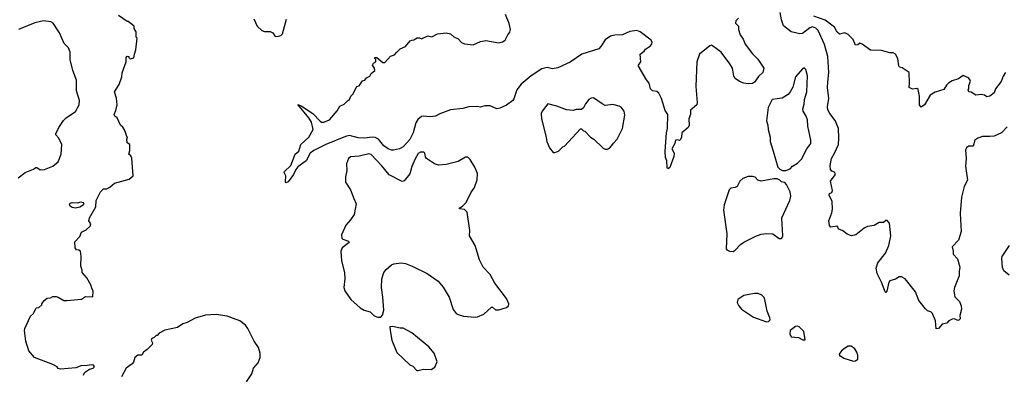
# Model space of a CAD drawing. Extents: x 2220333 to 2384341, y 721037 to 894043.
# Tile 100 of 256: x 2284785 to 2293949, y 794368 to 797667. Entities that reach past the tile are written whole.
import ezdxf

# ---------------------------------------------------------------- set-up
doc = ezdxf.new("R2010")
doc.units = 0

msp = doc.modelspace()

# ---------------------------------------------------------------- linework, layer by layer
at = {"layer": '0CON10XD'}
for points in [[(2285380.7, 794360.7), (2285385, 794377.5), (2285397.7, 794392.3), (2285433.9, 794416.1), (2285470, 794425), (2285480, 794435), (2285480, 794445), (2285471.7, 794451.7), (2285455, 794456.2), (2285395, 794446.7), (2285365, 794450), (2285307, 794427), (2285165, 794416.7), (2285145, 794423.3), (2285135, 794436.7), (2285095, 794460), (2284922.5, 794525), (2284870, 794585), (2284841.2, 794675), (2284830.8, 794775), (2284834.2, 794795.8), (2284885, 794910), (2284912.5, 794935), (2284935, 794980), (2284943, 794987), (2284965, 794990), (2284990, 795015), (2284990, 795025), (2285012.5, 795055), (2285040, 795075), (2285071.7, 795078.3), (2285095, 795092.5), (2285125, 795092.5), (2285145, 795086.7), (2285195, 795053.3), (2285225, 795053.3), (2285361.7, 795068.3), (2285397, 795093), (2285465, 795090), (2285470, 795145), (2285457.5, 795165), (2285450, 795195), (2285410, 795265), (2285366.7, 795315), (2285366.1, 795336.1), (2285353.3, 795375), (2285356.7, 795465), (2285350, 795515), (2285335, 795522.5), (2285315, 795527.5), (2285302.5, 795545), (2285298.3, 795601.7), (2285345, 795650), (2285360.7, 795689.3), (2285405, 795712.5), (2285442.5, 795745), (2285446.4, 795766.4), (2285430, 795795), (2285433.8, 795825), (2285493.8, 795925), (2285495.9, 795984.1), (2285536.7, 796065), (2285565, 796092.5), (2285596.4, 796093.6), (2285625, 796107.5), (2285667.5, 796145), (2285805, 796182.5), (2285840, 796215), (2285829.3, 796379.3), (2285819.3, 796399.3), (2285800, 796415), (2285810.7, 796449.3), (2285810, 796505), (2285785, 796520), (2285782.5, 796555), (2285787.5, 796565), (2285760.7, 796640.7), (2285746, 796666), (2285724.2, 796684.2), (2285692.5, 796755), (2285670.7, 796770.7), (2285663.3, 796785), (2285679.3, 796820.7), (2285691.2, 796875), (2285687.7, 796937.7), (2285668.8, 796995), (2285710, 797065), (2285736.7, 797135), (2285738.3, 797171.7), (2285776.7, 797275), (2285777.5, 797315), (2285785, 797327.5), (2285800, 797325), (2285800, 797315), (2285813, 797303), (2285848.3, 797311.7), (2285853, 797347), (2285867.5, 797385), (2285880, 797495), (2285870, 797505), (2285870, 797555), (2285850, 797585), (2285850, 797605), (2285795, 797650), (2285785, 797650), (2285706.1, 797706.1)], [(2290946.4, 796613.6), (2290946.2, 796575), (2290935, 796552.5), (2290925, 796543.3), (2290905, 796550), (2290887.5, 796545), (2290883.8, 796515), (2290856.2, 796465), (2290878, 796425), (2290874, 796395), (2290835, 796292.5), (2290825, 796281.2), (2290815, 796282.5), (2290810.5, 796290.5), (2290808, 796355), (2290796, 796385), (2290794.2, 796445), (2290806.2, 796615), (2290815.8, 796655), (2290818, 796785), (2290792.7, 796822.7), (2290757.5, 796935), (2290735, 796983.3), (2290715, 796998), (2290675, 797006.2), (2290656.2, 797025), (2290644.2, 797075), (2290617.9, 797107.9), (2290544, 797235), (2290544, 797245), (2290567.1, 797275), (2290561.2, 797345), (2290597, 797373), (2290608.3, 797391.7), (2290655.8, 797425), (2290668.9, 797441.1), (2290671.4, 797455), (2290662, 797475), (2290561.2, 797555), (2290530, 797565), (2290465, 797555.5), (2290395, 797525.5), (2290325, 797523.8), (2290285, 797512.1), (2290235, 797480), (2290195, 797417.1), (2290175, 797396.7), (2290015.8, 797345), (2289908.6, 797271.4), (2289795, 797220), (2289745, 797208.9), (2289695, 797222.5), (2289645, 797210), (2289545.3, 797144.7), (2289452.1, 797067.9), (2289412.2, 797015), (2289385, 796930), (2289374, 796915), (2289315, 796872), (2289255.5, 796844.5), (2289225, 796838), (2289165, 796866), (2289115.8, 796864.2), (2289075, 796854.4), (2289045, 796859.2), (2288964.2, 796855.8), (2288910, 796840), (2288795, 796829.4), (2288695, 796791.4), (2288655, 796768.8), (2288605, 796763.8), (2288545, 796770.8), (2288523.6, 796766.4), (2288490.6, 796739.4), (2288471.1, 796708.9), (2288448.2, 796615), (2288415, 796550.8), (2288355, 796483.8), (2288320, 796465), (2288265, 796453.3), (2288245, 796453.3), (2288215, 796464.2), (2288175, 796492), (2288125, 796556.9), (2288095, 796571.8), (2288065, 796575.5), (2287995, 796565.5), (2287935, 796566.5), (2287855, 796590.4), (2287818.4, 796581.6), (2287634.5, 796505.5), (2287521.5, 796448.5), (2287489.2, 796425), (2287452.5, 796355), (2287372.9, 796297.1), (2287355.8, 796274.2), (2287335, 796227.5), (2287285, 796160), (2287265, 796150), (2287258.3, 796158.3), (2287262.5, 796215), (2287247.5, 796245), (2287250, 796255), (2287308.3, 796311.7), (2287350, 796415), (2287382.5, 796445), (2287403.3, 796505), (2287475, 796572.5), (2287516.7, 796645), (2287500, 796715), (2287475, 796753.8), (2287372.5, 796877.5), (2287405.5, 796865.5), (2287513.8, 796793.8), (2287581.7, 796721.7), (2287595, 796713.3), (2287616.4, 796713.6), (2287667.5, 796735), (2287740.5, 796819.5), (2287765, 796863.3), (2287805, 796882.5), (2287835, 796912.5), (2287856.4, 796923.6), (2287867.5, 796955), (2287885, 796972.5), (2287923.6, 797046.4), (2287945, 797052.5), (2287975, 797097.5), (2287997, 797103), (2288013.6, 797126.4), (2288045, 797140), (2288057.5, 797165), (2288090, 797195), (2288086.7, 797215), (2288070, 797245), (2288077, 797263), (2288100, 797275), (2288100, 797295), (2288090, 797305), (2288090, 797315), (2288110, 797315), (2288165, 797267.5), (2288185, 797267.5), (2288235, 797326.7), (2288275, 797340), (2288294.1, 797365.9), (2288327.5, 797395), (2288375, 797417.5), (2288420.7, 797469.3), (2288435, 797477.5), (2288455, 797480), (2288485, 797497.5), (2288505, 797497.5), (2288525, 797487.5), (2288585, 797516.7), (2288621.7, 797508.3), (2288673.6, 797536.4), (2288755, 797543.3), (2288795, 797534), (2288825, 797506.7), (2288867.3, 797487.3), (2288897.5, 797455), (2288925, 797442.5), (2289005, 797434.2), (2289075, 797464.6), (2289125, 797474.5), (2289245, 797451.5), (2289279.2, 797460.8), (2289303.5, 797476.5), (2289326.9, 797525), (2289348.3, 797551.7), (2289352.5, 797575), (2289341.8, 797631.8), (2289306.9, 797715)], [(2293975, 796671.2), (2293924.4, 796615.6), (2293855, 796584.4), (2293815, 796580.9), (2293745, 796580), (2293704, 796566), (2293673.8, 796545), (2293658.7, 796491.3), (2293615, 796488.9), (2293597.1, 796475), (2293587.5, 796455), (2293592.9, 796375), (2293587.1, 796305), (2293606.2, 796175), (2293574.3, 796115), (2293549.4, 796015), (2293539.5, 795865), (2293547.8, 795695), (2293524, 795615), (2293463.8, 795555), (2293473.8, 795515), (2293472, 795485), (2293512.7, 795442.7), (2293534.3, 795365), (2293528.1, 795325), (2293530, 795285), (2293486.2, 795175), (2293480, 795145), (2293488.3, 795088.3), (2293532.5, 795045), (2293548.8, 795005), (2293551.2, 794975), (2293536.2, 794915), (2293536.7, 794883.3), (2293525, 794872.5), (2293515, 794870), (2293485, 794883.8), (2293465, 794882), (2293433.9, 794866.1), (2293415, 794843.3), (2293370, 794835), (2293337, 794793), (2293315, 794791.2), (2293308.6, 794865), (2293282, 794935), (2293265, 794950), (2293235, 794958.8), (2293215, 794976), (2293152.9, 795055), (2293121.2, 795135), (2293025.5, 795255.5), (2292992.5, 795275), (2292970, 795275), (2292935, 795252.5), (2292883.6, 795236.4), (2292873.3, 795225), (2292855, 795140), (2292845, 795130), (2292840, 795135), (2292806.7, 795225), (2292766.7, 795305), (2292756.7, 795355), (2292771.2, 795405), (2292843.8, 795495), (2292873.3, 795565), (2292892.5, 795655), (2292880, 795775), (2292858.3, 795798.3), (2292845, 795800), (2292825, 795780), (2292785, 795780), (2292737, 795753), (2292675, 795742.5), (2292645, 795726.7), (2292567.5, 795665), (2292526.4, 795656.4), (2292485, 795671.2), (2292445, 795701.2), (2292408, 795718), (2292395, 795747.5), (2292335, 795736.2), (2292321.7, 795751.7), (2292316.7, 795795), (2292345, 795870), (2292350, 795905), (2292346.1, 795976.1), (2292317.5, 796035), (2292320.7, 796049.3), (2292345, 796060), (2292350.7, 796079.3), (2292330, 796165), (2292373.3, 796225), (2292373.8, 796235), (2292368.3, 796248.3), (2292345, 796258), (2292332.6, 796272.6), (2292328.3, 796311.7), (2292339.4, 796375), (2292370, 796425), (2292404.4, 796505), (2292410.5, 796565), (2292406.7, 796655), (2292401.1, 796671.1), (2292375, 796730), (2292323.7, 796793.7), (2292307.3, 796827.3), (2292304.4, 796855), (2292316.5, 796935), (2292304.6, 797035), (2292306.2, 797085), (2292314.6, 797175), (2292307.9, 797325), (2292275.4, 797435), (2292216, 797566), (2292195, 797586.5), (2292165, 797598.9), (2292140.3, 797589.7), (2292072.2, 797537.8), (2292044.5, 797535.5), (2291963.8, 797553.8), (2291895, 797608.8), (2291876.1, 797665), (2291864, 797735)], [(2293958.6, 797175), (2293937.4, 797142.6), (2293918.7, 797091.3), (2293866.7, 797025), (2293855, 796987.5), (2293815, 796956.2), (2293785, 796950), (2293765, 796963.3), (2293735, 796970), (2293685, 796963.3), (2293641.7, 796991.7), (2293620, 796995), (2293612.5, 797015), (2293620, 797025), (2293620, 797055), (2293633.8, 797095), (2293631.2, 797105), (2293615, 797126.7), (2293565, 797146.7), (2293522.7, 797117.3), (2293465, 797098.6), (2293431.3, 797078.7), (2293410.9, 797059.1), (2293385, 797018.8), (2293305, 796994), (2293258.8, 796965), (2293205.8, 796875), (2293175, 796853.3), (2293158.8, 796875), (2293160, 796955), (2293147, 797017), (2293135, 797027.5), (2293095, 797020), (2293062.5, 797035), (2293066.7, 797075), (2293062.5, 797175), (2292998.3, 797218.3), (2292973.9, 797223.9), (2292966.2, 797236.2), (2292956.7, 797305), (2292935, 797347.5), (2292915, 797357.5), (2292885, 797357.5), (2292805, 797378.8), (2292705, 797384), (2292625, 797440), (2292605, 797447.5), (2292585, 797432.5), (2292565, 797430), (2292543.6, 797483.6), (2292495, 797528.8), (2292465, 797543.3), (2292415, 797532.5), (2292395, 797552), (2292368.6, 797598.6), (2292282.7, 797662.7), (2292175, 797699.5)], [(2284772.5, 796195), (2284835.9, 796244.1), (2284912.9, 796277.1), (2284935, 796292.5), (2284945, 796292.5), (2284975, 796270), (2285015, 796274), (2285092.5, 796305), (2285142.5, 796345), (2285172.5, 796415), (2285177.5, 796505), (2285150, 796565), (2285122.5, 796595), (2285122.5, 796605), (2285150, 796665), (2285191.7, 796728.3), (2285217.5, 796755), (2285305, 796813.3), (2285337.5, 796875), (2285342, 796915), (2285312.9, 797005), (2285313, 797103), (2285280.8, 797195), (2285256.7, 797295), (2285255.7, 797365.7), (2285240, 797405), (2285199.2, 797445), (2285155.7, 797545), (2285096.2, 797635), (2285075, 797646.2), (2285006.8, 797656.8), (2284925, 797638.9), (2284775, 797575.6)], [(2286963.3, 797675), (2286995, 797606.7), (2287037.7, 797567.7), (2287065, 797556.7), (2287115, 797557.5), (2287140, 797545), (2287161.7, 797511.7), (2287195, 797512.5), (2287215, 797520), (2287230, 797535), (2287269.5, 797670.5)], [(2291475, 797680), (2291450, 797655), (2291447.5, 797635), (2291476.4, 797606.4), (2291476.4, 797576.4), (2291489.2, 797525), (2291518.6, 797485), (2291538.1, 797438.1), (2291605, 797348.6), (2291655, 797299.2), (2291710, 797215), (2291701.2, 797175), (2291661.8, 797138.2), (2291624.2, 797085.8), (2291605, 797073.8), (2291565, 797070), (2291525, 797077.1), (2291485, 797093.1), (2291445, 797120.8), (2291432.5, 797142.5), (2291417.9, 797215), (2291395.3, 797255.3), (2291315, 797365.8), (2291232.5, 797425), (2291225, 797428.8), (2291207.7, 797422.3), (2291113.3, 797345), (2291085.9, 797274.1), (2291077.1, 797045), (2291089.2, 796895), (2291086, 796875), (2291030, 796825), (2291030, 796785), (2291013.3, 796745), (2291016.7, 796685), (2291007.5, 796665), (2290946.4, 796613.6)], [(2291915, 796262.5), (2291955, 796280), (2291977, 796303), (2292025, 796332.5), (2292061.7, 796368.3), (2292111.2, 796465), (2292148, 796515), (2292148, 796545), (2292122, 796675), (2292116.5, 796735), (2292105, 796768.8), (2292078, 796815), (2292074.2, 796835), (2292087.7, 796882.3), (2292089.2, 796925), (2292110, 796995), (2292117.1, 797145), (2292102, 797205), (2292085, 797218.8), (2292075, 797213.8), (2292007.1, 797135), (2291979.4, 797040.6), (2291957.5, 796995), (2291938.8, 796971.2), (2291881.7, 796938.3), (2291787.5, 796925), (2291751.2, 796848.8), (2291736, 796725), (2291748.8, 796685), (2291750, 796645), (2291768.8, 796575), (2291771.2, 796535), (2291796.7, 796445), (2291842.5, 796295), (2291860, 796275), (2291885, 796262.5), (2291915, 796262.5)], [(2289765, 796430), (2289800, 796445), (2289840, 796485), (2289855, 796490), (2290005, 796650), (2290015, 796650), (2290033, 796633), (2290045, 796630), (2290097.5, 796575), (2290127.5, 796555), (2290215, 796472.5), (2290235, 796462.5), (2290255, 796462.5), (2290275, 796472.5), (2290297.5, 796495), (2290310.7, 796519.3), (2290347.5, 796555), (2290396, 796655), (2290418.3, 796778.3), (2290410, 796815), (2290381.7, 796851.7), (2290363.9, 796863.9), (2290305, 796878.8), (2290235, 796870), (2290205, 796883.3), (2290125, 796940), (2290105, 796937.5), (2290082.5, 796925), (2290050, 796885), (2290033, 796847), (2290015, 796830), (2289965, 796832.5), (2289935, 796822.5), (2289875, 796827.5), (2289785, 796863.3), (2289700, 796885), (2289646.7, 796815), (2289640, 796795), (2289641.2, 796745), (2289683.3, 796585), (2289690, 796535), (2289717.5, 796475), (2289751.7, 796431.7), (2289765, 796430)], [(2288118.3, 794898.3), (2288145, 794900), (2288161.7, 794918.3), (2288173.3, 794965), (2288165.7, 795085), (2288152.9, 795175), (2288154.4, 795255.6), (2288175.8, 795314.2), (2288195, 795343.3), (2288245, 795386.7), (2288266.7, 795396.7), (2288335, 795404), (2288375, 795398), (2288437.5, 795375), (2288576.7, 795305), (2288680, 795235), (2288727.3, 795177.3), (2288781.2, 795085), (2288820.5, 794970.5), (2288847.5, 794935), (2288865, 794923.3), (2288915, 794910), (2289025, 794900), (2289045, 794903.3), (2289103.6, 794926.4), (2289175, 794992.5), (2289185, 794992.5), (2289215, 794966.7), (2289245, 794968.8), (2289315, 794990), (2289333.6, 795006.4), (2289336.2, 795025), (2289315, 795072.5), (2289208, 795215), (2289165, 795296.2), (2289099.2, 795365), (2289064.5, 795434.5), (2289025.8, 795565), (2288972.9, 795655), (2288975.6, 795705.6), (2288949.2, 795875), (2288925, 795902.5), (2288877.5, 795907.5), (2288876.7, 795915), (2288906.8, 795933.2), (2288940, 795965), (2288983.6, 796056.4), (2289017.5, 796105), (2289043, 796177), (2289046.4, 796236.4), (2289020, 796295), (2288977, 796367), (2288957, 796387), (2288935, 796387.5), (2288865, 796346.7), (2288755, 796321.2), (2288683.9, 796313.9), (2288645, 796326.2), (2288571.2, 796375), (2288561.7, 796391.7), (2288556.2, 796425), (2288545.8, 796435.8), (2288515, 796435.8), (2288495, 796422.5), (2288465, 796374), (2288435, 796300), (2288417.2, 796232.8), (2288365, 796166.9), (2288345, 796161.2), (2288223.9, 796223.9), (2288155, 796308.8), (2288055, 796413.1), (2288035, 796419.4), (2287945, 796398.1), (2287865, 796390), (2287845.8, 796374.2), (2287826, 796325), (2287830.8, 796265), (2287818.8, 796205), (2287818.8, 796155), (2287865.6, 796085.6), (2287895, 796002.5), (2287915.8, 795955), (2287898.6, 795855), (2287865, 795803.8), (2287820, 795755), (2287780, 795665), (2287783.8, 795635), (2287793.3, 795625), (2287845, 795606.2), (2287853.3, 795595), (2287788, 795545), (2287774, 795515), (2287780, 795425), (2287808, 795315), (2287811.2, 795255), (2287802.5, 795175), (2287812.5, 795145), (2287867.5, 795065), (2287955, 794986.7), (2287990, 794965), (2288048.3, 794948.3), (2288085, 794912.5), (2288118.3, 794898.3)], [(2291425, 795512), (2291445, 795523.8), (2291495, 795576.2), (2291525, 795598), (2291635, 795654), (2291685, 795671.2), (2291735, 795678), (2291795, 795673.3), (2291855, 795632.5), (2291875, 795630), (2291880, 795635), (2291886.7, 795655), (2291877.5, 795825), (2291953.8, 795985), (2291963.3, 796025), (2291957.5, 796065), (2291922.5, 796135), (2291905, 796152.5), (2291875, 796160), (2291860, 796175), (2291835, 796186.7), (2291805, 796186.2), (2291685, 796163.8), (2291653.9, 796173.9), (2291630.7, 796200.7), (2291605, 796208.8), (2291565, 796208.8), (2291515, 796190), (2291486.7, 796165), (2291462.5, 796115), (2291445, 796106.2), (2291405, 796100), (2291387.5, 796085), (2291342, 795945), (2291334.2, 795895), (2291366.9, 795675), (2291360, 795535), (2291367.5, 795525), (2291392.7, 795512.7), (2291425, 795512)], [(2285305, 795913.3), (2285275, 795920), (2285255, 795933.3), (2285247.5, 795945), (2285255, 795960), (2285275, 795966.2), (2285325, 795963.3), (2285355, 795973.3), (2285377.5, 795965), (2285382.5, 795955), (2285375, 795942.5), (2285345, 795922.5), (2285305, 795913.3)], [(2293995, 795290), (2293945, 795330), (2293931.7, 795361.7), (2293926.2, 795445), (2293930, 795465), (2293996.7, 795565)], [(2291735, 794857.5), (2291755, 794860), (2291770, 794875), (2291767.5, 794895), (2291741.2, 794955), (2291721.2, 795065), (2291713.6, 795083.6), (2291693.6, 795103.6), (2291658.3, 795118.3), (2291625, 795118.8), (2291525, 795100), (2291470, 795065), (2291462.5, 795035), (2291477.5, 795005), (2291502.5, 794975), (2291615, 794900), (2291735, 794857.5)], [(2286895, 794297.5), (2286945, 794372.5), (2286961.2, 794425), (2287003.8, 794475), (2287023.8, 794525), (2287023.8, 794565), (2287007, 794617), (2286968, 794675), (2286908.8, 794795), (2286885.7, 794825.7), (2286834.2, 794864.2), (2286715, 794910), (2286615, 794924.2), (2286515, 794917.5), (2286419.5, 794890.5), (2286345, 794848.8), (2286305, 794836.7), (2286255, 794803.3), (2286135, 794777.5), (2286085, 794750), (2286065, 794730), (2286055, 794730), (2286038.3, 794711.7), (2286015, 794700), (2286007.5, 794685), (2286021.7, 794661.7), (2286017.5, 794645), (2285971.7, 794598.3), (2285936.7, 794575), (2285923, 794547), (2285885, 794546.7), (2285857.5, 794525), (2285845, 794482.5), (2285833, 794467), (2285777.5, 794425), (2285733.3, 794345)], [(2288495, 794402.5), (2288545, 794417.5), (2288615, 794412.5), (2288650, 794435), (2288670, 794485), (2288642.5, 794565), (2288593.3, 794625), (2288435, 794754.2), (2288355, 794796.2), (2288325, 794796.7), (2288255, 794812.5), (2288231.7, 794808.3), (2288232.5, 794775), (2288250, 794685), (2288295, 794570), (2288415, 794457.5), (2288445, 794442.5), (2288480, 794405), (2288495, 794402.5)], [(2292075, 794687.5), (2292095, 794690), (2292083.3, 794765), (2292040.7, 794810.7), (2292025, 794816.7), (2292005, 794813.3), (2291957.5, 794775), (2291953.8, 794745), (2291965, 794717.5), (2292035, 794710), (2292075, 794687.5)], [(2292545, 794491.2), (2292565, 794492.5), (2292585, 794510), (2292586.7, 794545), (2292576.7, 794575), (2292556.7, 794605), (2292525, 794630), (2292495, 794630), (2292461.7, 794608.3), (2292435, 794587.5), (2292412.5, 794555), (2292415, 794540), (2292425, 794540), (2292455, 794517.5), (2292545, 794491.2)]]:
    msp.add_lwpolyline(points, dxfattribs=at)

doc.saveas('drawing.dxf')
